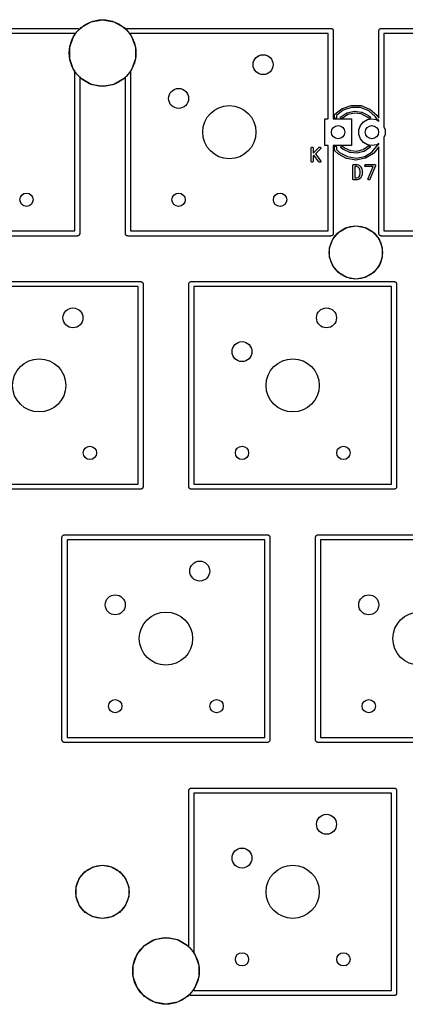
# Model space of a CAD drawing. Extents: x 85 to 363, y -189 to -115.
# Tile 22 of 38: x 256 to 285, y -189 to -115. Entities that reach past the tile are written whole.
import ezdxf

# ---------------------------------------------------------------- set-up
doc = ezdxf.new("R2010")
doc.units = 0
doc.header["$MEASUREMENT"] = 0
doc.layers.add('BLACK', color=7, linetype='CONTINUOUS')

msp = doc.modelspace()

# ---------------------------------------------------------------- linework, layer by layer
at = {"layer": 'Black'}
for p, q in [((260.324, -115.949), (261.079, -115.514)), ((261.079, -115.514), (261.938, -115.362)), ((261.938, -115.362), (262.796, -115.514)), ((262.796, -115.514), (263.551, -115.949)), ((244.792, -116.014), (260.032, -116.014)), ((260.032, -116.014), (260.049, -116.017)), ((260.049, -116.017), (260.066, -116.017)), ((260.066, -116.017), (260.081, -116.023)), ((260.081, -116.023), (260.098, -116.026)), ((260.098, -116.026), (260.112, -116.034)), ((260.112, -116.034), (260.128, -116.04)), ((260.128, -116.04), (260.141, -116.051)), ((260.141, -116.051), (260.155, -116.059)), ((260.155, -116.059), (260.166, -116.072)), ((260.166, -116.072), (260.178, -116.083)), ((260.178, -116.083), (260.187, -116.097)), ((260.187, -116.097), (260.194, -116.105)), ((260.194, -116.105), (260.324, -115.949)), ((263.551, -115.949), (263.681, -116.105)), ((263.681, -116.105), (263.688, -116.097)), ((263.688, -116.097), (263.697, -116.083)), ((263.697, -116.083), (263.709, -116.072)), ((263.709, -116.072), (263.72, -116.059)), ((263.72, -116.059), (263.734, -116.051)), ((263.734, -116.051), (263.747, -116.04)), ((263.747, -116.04), (263.763, -116.034)), ((263.763, -116.034), (263.777, -116.026)), ((263.777, -116.026), (263.794, -116.023)), ((263.794, -116.023), (263.809, -116.017)), ((263.809, -116.017), (263.826, -116.017)), ((263.826, -116.017), (263.842, -116.014)), ((263.842, -116.014), (279.082, -116.014)), ((279.082, -116.014), (279.099, -116.017)), ((279.099, -116.017), (279.116, -116.017)), ((279.116, -116.017), (279.131, -116.023)), ((279.131, -116.023), (279.148, -116.026)), ((279.148, -116.026), (279.162, -116.034)), ((279.162, -116.034), (279.178, -116.04)), ((279.178, -116.04), (279.191, -116.051)), ((279.191, -116.051), (279.205, -116.059)), ((279.205, -116.059), (279.216, -116.072)), ((279.216, -116.072), (279.228, -116.083)), ((279.228, -116.083), (279.237, -116.097)), ((279.237, -116.097), (279.247, -116.11)), ((279.247, -116.11), (279.253, -116.125)), ((279.253, -116.125), (279.262, -116.14)), ((279.262, -116.14), (279.264, -116.156)), ((279.264, -116.156), (279.27, -116.172)), ((279.27, -116.172), (279.27, -116.189)), ((279.27, -116.189), (279.273, -116.205)), ((279.273, -116.205), (279.273, -122.825)), ((282.702, -116.205), (282.705, -116.189)), ((282.702, -122.774), (282.702, -116.205)), ((282.705, -116.172), (282.711, -116.156)), ((282.705, -116.189), (282.705, -116.172)), ((282.711, -116.156), (282.713, -116.14)), ((282.713, -116.14), (282.722, -116.125)), ((282.722, -116.125), (282.728, -116.11)), ((282.728, -116.11), (282.738, -116.097)), ((282.738, -116.097), (282.747, -116.083)), ((282.747, -116.083), (282.759, -116.072)), ((282.759, -116.072), (282.77, -116.059)), ((282.77, -116.059), (282.784, -116.051)), ((282.784, -116.051), (282.797, -116.04)), ((282.797, -116.04), (282.813, -116.034)), ((282.813, -116.034), (282.827, -116.026)), ((282.827, -116.026), (282.844, -116.023)), ((282.844, -116.023), (282.859, -116.017)), ((282.859, -116.017), (282.876, -116.017)), ((282.876, -116.017), (282.892, -116.014)), ((282.892, -116.014), (298.132, -116.014)), ((259.842, -116.395), (244.983, -116.395)), ((259.466, -117.436), (259.764, -116.617)), ((259.764, -116.617), (259.842, -116.524)), ((259.842, -116.524), (259.842, -116.395)), ((264.033, -116.395), (264.033, -116.524)), ((278.892, -116.395), (264.033, -116.395)), ((264.033, -116.524), (264.111, -116.617)), ((264.111, -116.617), (264.409, -117.436)), ((278.892, -122.825), (278.892, -116.395)), ((283.083, -116.395), (283.083, -123.421)), ((297.942, -116.395), (283.083, -116.395)), ((259.466, -118.308), (259.466, -117.436)), ((264.409, -117.436), (264.409, -118.308)), ((259.764, -119.127), (259.466, -118.308)), ((264.409, -118.308), (264.111, -119.127)), ((259.842, -119.219), (259.764, -119.127)), ((259.842, -131.255), (259.842, -119.219)), ((264.111, -119.127), (264.033, -119.219)), ((264.033, -119.219), (264.033, -131.255)), ((260.324, -119.794), (260.223, -119.673)), ((260.223, -119.673), (260.223, -131.445)), ((261.079, -120.23), (260.324, -119.794)), ((263.551, -119.794), (262.796, -120.23)), ((263.652, -119.673), (263.551, -119.794)), ((263.652, -131.445), (263.652, -119.673)), ((261.938, -120.381), (261.079, -120.23)), ((262.796, -120.23), (261.938, -120.381)), ((279.392, -122.48), (279.934, -122.047)), ((280.018, -122.172), (279.514, -122.575)), ((279.934, -122.047), (279.945, -122.041)), ((279.945, -122.041), (279.957, -122.035)), ((279.957, -122.035), (280.615, -121.813)), ((280.65, -121.959), (280.018, -122.172)), ((280.615, -121.813), (280.64, -121.809)), ((280.64, -121.809), (281.334, -121.825)), ((281.317, -121.975), (280.65, -121.959)), ((281.939, -122.218), (281.317, -121.975)), ((281.334, -121.825), (281.36, -121.83)), ((281.36, -121.83), (281.36, -121.83)), ((281.36, -121.83), (282.006, -122.083)), ((282.443, -122.661), (281.939, -122.218)), ((282.006, -122.083), (282.028, -122.096)), ((282.028, -122.096), (282.549, -122.555)), ((278.638, -124.825), (278.638, -122.825)), ((278.638, -122.825), (278.892, -122.825)), ((279.273, -122.825), (280.638, -122.825)), ((279.364, -122.545), (279.365, -122.539)), ((279.364, -122.725), (279.364, -122.545)), ((279.369, -122.751), (279.364, -122.725)), ((279.365, -122.539), (279.366, -122.524)), ((279.366, -122.524), (279.375, -122.5)), ((279.382, -122.773), (279.369, -122.751)), ((279.375, -122.5), (279.392, -122.48)), ((279.402, -122.79), (279.382, -122.773)), ((279.426, -122.799), (279.402, -122.79)), ((279.452, -122.799), (279.426, -122.799)), ((279.477, -122.79), (279.452, -122.799)), ((279.497, -122.773), (279.477, -122.79)), ((279.51, -122.751), (279.497, -122.773)), ((279.514, -122.725), (279.51, -122.751)), ((279.514, -122.575), (279.514, -122.725)), ((279.813, -122.729), (279.816, -122.703)), ((279.819, -122.754), (279.813, -122.729)), ((279.816, -122.703), (279.828, -122.68)), ((279.833, -122.776), (279.819, -122.754)), ((279.828, -122.68), (279.847, -122.662)), ((279.854, -122.792), (279.833, -122.776)), ((279.847, -122.662), (280.299, -122.371)), ((279.879, -122.799), (279.854, -122.792)), ((279.905, -122.798), (279.879, -122.799)), ((279.929, -122.788), (279.905, -122.798)), ((280.369, -122.504), (279.929, -122.788)), ((280.299, -122.371), (280.323, -122.361)), ((280.299, -122.371), (280.299, -122.371)), ((280.323, -122.361), (280.846, -122.242)), ((280.867, -122.391), (280.369, -122.504)), ((280.638, -122.825), (280.638, -124.825)), ((280.846, -122.242), (280.872, -122.24)), ((281.373, -122.455), (280.867, -122.391)), ((280.872, -122.24), (280.872, -122.24)), ((280.872, -122.24), (281.405, -122.307)), ((281.832, -122.69), (281.373, -122.455)), ((281.405, -122.307), (281.43, -122.315)), ((281.43, -122.315), (281.908, -122.56)), ((281.533, -123.056), (281.835, -122.882)), ((281.943, -122.783), (281.832, -122.69)), ((281.835, -122.882), (282.178, -122.821)), ((281.908, -122.56), (281.914, -122.565)), ((281.914, -122.565), (281.922, -122.57)), ((281.922, -122.57), (282.039, -122.669)), ((281.965, -122.796), (281.943, -122.783)), ((281.991, -122.801), (281.965, -122.796)), ((282.017, -122.796), (281.991, -122.801)), ((282.039, -122.783), (282.017, -122.796)), ((282.039, -122.669), (282.056, -122.688)), ((282.056, -122.763), (282.039, -122.783)), ((282.056, -122.688), (282.065, -122.713)), ((282.065, -122.739), (282.056, -122.763)), ((282.065, -122.713), (282.065, -122.739)), ((282.178, -122.821), (282.521, -122.882)), ((282.605, -122.898), (282.443, -122.661)), ((282.521, -122.882), (282.702, -122.986)), ((282.549, -122.555), (282.555, -122.562)), ((282.555, -122.562), (282.561, -122.569)), ((282.561, -122.569), (282.702, -122.774)), ((282.623, -122.916), (282.605, -122.898)), ((282.647, -122.928), (282.623, -122.916)), ((282.673, -122.93), (282.647, -122.928)), ((282.698, -122.924), (282.673, -122.93)), ((282.702, -122.921), (282.698, -122.924)), ((282.702, -122.986), (282.702, -122.921)), ((281.19, -123.651), (281.309, -123.323)), ((281.19, -123.999), (281.19, -123.651)), ((281.309, -123.323), (281.533, -123.056)), ((283.083, -123.421), (283.167, -123.651)), ((283.167, -123.651), (283.167, -123.999)), ((281.309, -124.327), (281.19, -123.999)), ((281.533, -124.594), (281.309, -124.327)), ((283.167, -123.999), (283.083, -124.229)), ((283.083, -124.229), (283.083, -131.255)), ((277.611, -125.017), (277.616, -124.992)), ((277.611, -126.017), (277.611, -125.017)), ((277.616, -124.992), (277.629, -124.969)), ((277.629, -124.969), (277.649, -124.952)), ((277.649, -124.952), (277.673, -124.944)), ((277.673, -124.944), (277.699, -124.944)), ((277.699, -124.944), (277.724, -124.952)), ((277.724, -124.952), (277.744, -124.969)), ((277.744, -124.969), (277.757, -124.992)), ((277.757, -124.992), (277.761, -125.017)), ((277.761, -125.408), (278.205, -124.964)), ((277.761, -125.017), (277.761, -125.408)), ((278.311, -125.07), (277.928, -125.453)), ((278.205, -124.964), (278.226, -124.949)), ((278.226, -124.949), (278.251, -124.943)), ((278.251, -124.943), (278.277, -124.945)), ((278.277, -124.945), (278.301, -124.956)), ((278.301, -124.956), (278.319, -124.974)), ((278.326, -125.049), (278.311, -125.07)), ((278.319, -124.974), (278.33, -124.998)), ((278.332, -125.024), (278.326, -125.049)), ((278.33, -124.998), (278.332, -125.024)), ((278.892, -124.825), (278.638, -124.825)), ((278.892, -131.255), (278.892, -124.825)), ((280.638, -124.825), (279.273, -124.825)), ((279.273, -124.825), (279.273, -131.445)), ((279.364, -124.939), (279.369, -124.913)), ((279.364, -125.139), (279.364, -124.939)), ((279.369, -125.165), (279.364, -125.139)), ((279.369, -124.913), (279.382, -124.891)), ((279.381, -125.186), (279.369, -125.165)), ((279.385, -125.199), (279.381, -125.186)), ((279.382, -124.891), (279.402, -124.874)), ((279.402, -124.874), (279.426, -124.865)), ((279.426, -124.865), (279.452, -124.865)), ((279.452, -124.865), (279.477, -124.874)), ((279.477, -124.874), (279.497, -124.891)), ((279.497, -124.891), (279.51, -124.913)), ((279.51, -124.913), (279.514, -124.939)), ((279.514, -124.939), (279.514, -125.122)), ((279.514, -125.122), (279.746, -125.345)), ((279.851, -124.926), (279.86, -124.901)), ((279.852, -124.952), (279.851, -124.926)), ((279.861, -124.976), (279.852, -124.952)), ((279.86, -124.901), (279.876, -124.881)), ((279.878, -124.996), (279.861, -124.976)), ((279.876, -124.881), (279.899, -124.868)), ((280.027, -125.119), (279.878, -124.996)), ((279.899, -124.868), (279.925, -124.863)), ((279.925, -124.863), (279.95, -124.868)), ((279.95, -124.868), (279.973, -124.88)), ((279.973, -124.88), (280.115, -124.998)), ((280.035, -125.124), (280.027, -125.119)), ((280.042, -125.129), (280.035, -125.124)), ((280.506, -125.352), (280.042, -125.129)), ((280.115, -124.998), (280.559, -125.211)), ((281.044, -125.26), (281.517, -125.139)), ((281.517, -125.139), (281.931, -124.857)), ((281.835, -124.768), (281.533, -124.594)), ((282.015, -124.981), (281.59, -125.271)), ((282.178, -124.829), (281.835, -124.768)), ((281.931, -124.857), (281.955, -124.846)), ((281.955, -124.846), (281.981, -124.844)), ((281.981, -124.844), (282.006, -124.851)), ((282.006, -124.851), (282.027, -124.867)), ((282.034, -124.963), (282.015, -124.981)), ((282.027, -124.867), (282.041, -124.888)), ((282.045, -124.939), (282.034, -124.963)), ((282.041, -124.888), (282.048, -124.913)), ((282.048, -124.913), (282.045, -124.939)), ((282.521, -124.768), (282.178, -124.829)), ((282.206, -125.299), (282.631, -124.772)), ((282.702, -124.923), (282.314, -125.403)), ((282.702, -124.664), (282.521, -124.768)), ((282.631, -124.772), (282.65, -124.755)), ((282.65, -124.755), (282.675, -124.745)), ((282.675, -124.745), (282.701, -124.745)), ((282.701, -124.745), (282.702, -124.745)), ((282.702, -124.745), (282.702, -124.664)), ((282.702, -131.445), (282.702, -124.923)), ((277.821, -125.56), (277.761, -125.62)), ((277.761, -125.62), (277.761, -126.017)), ((278.198, -126.062), (277.821, -125.56)), ((277.928, -125.453), (278.318, -125.972)), ((279.4, -125.22), (279.385, -125.199)), ((279.65, -125.46), (279.4, -125.22)), ((279.658, -125.465), (279.65, -125.46)), ((279.665, -125.472), (279.658, -125.465)), ((280.27, -125.805), (279.665, -125.472)), ((279.746, -125.345), (280.331, -125.667)), ((280.294, -125.813), (280.27, -125.805)), ((280.976, -125.92), (280.294, -125.813)), ((280.331, -125.667), (280.986, -125.77)), ((280.531, -125.359), (280.506, -125.352)), ((281.042, -125.41), (280.531, -125.359)), ((280.559, -125.211), (281.044, -125.26)), ((281.002, -125.919), (280.976, -125.92)), ((280.986, -125.77), (281.638, -125.642)), ((281.679, -125.786), (281.002, -125.919)), ((281.002, -125.919), (281.002, -125.919)), ((281.068, -125.408), (281.042, -125.41)), ((281.567, -125.281), (281.068, -125.408)), ((281.068, -125.408), (281.068, -125.408)), ((281.59, -125.271), (281.567, -125.281)), ((281.638, -125.642), (282.206, -125.299)), ((281.704, -125.777), (281.679, -125.786)), ((282.295, -125.42), (281.704, -125.777)), ((282.314, -125.403), (282.295, -125.42)), ((277.616, -126.043), (277.611, -126.017)), ((277.629, -126.066), (277.616, -126.043)), ((277.649, -126.082), (277.629, -126.066)), ((277.673, -126.091), (277.649, -126.082)), ((277.699, -126.091), (277.673, -126.091)), ((277.724, -126.082), (277.699, -126.091)), ((277.744, -126.066), (277.724, -126.082)), ((277.757, -126.043), (277.744, -126.066)), ((277.761, -126.017), (277.757, -126.043)), ((278.217, -126.08), (278.198, -126.062)), ((278.241, -126.09), (278.217, -126.08)), ((278.267, -126.092), (278.241, -126.09)), ((278.292, -126.084), (278.267, -126.092)), ((278.312, -126.069), (278.292, -126.084)), ((278.327, -126.047), (278.312, -126.069)), ((278.318, -125.972), (278.329, -125.996)), ((278.333, -126.021), (278.327, -126.047)), ((278.329, -125.996), (278.333, -126.021)), ((280.735, -126.337), (280.736, -126.331)), ((280.735, -127.337), (280.735, -126.337)), ((280.736, -126.324), (280.738, -126.318)), ((280.736, -126.331), (280.736, -126.324)), ((280.738, -126.318), (280.74, -126.312)), ((280.74, -126.312), (280.743, -126.306)), ((280.743, -126.306), (280.745, -126.3)), ((280.745, -126.3), (280.749, -126.295)), ((280.749, -126.295), (280.753, -126.289)), ((280.753, -126.289), (280.758, -126.285)), ((280.758, -126.285), (280.762, -126.28)), ((280.762, -126.28), (280.768, -126.277)), ((280.768, -126.277), (280.773, -126.272)), ((280.773, -126.272), (280.779, -126.27)), ((280.779, -126.27), (280.784, -126.267)), ((280.784, -126.267), (280.791, -126.266)), ((280.791, -126.266), (280.797, -126.264)), ((280.797, -126.264), (280.804, -126.264)), ((280.804, -126.264), (280.81, -126.262)), ((280.81, -126.262), (281.048, -126.262)), ((280.885, -126.412), (280.885, -127.262)), ((281.036, -126.412), (280.885, -126.412)), ((281.15, -126.451), (281.036, -126.412)), ((281.048, -126.262), (281.06, -126.264)), ((281.06, -126.264), (281.072, -126.266)), ((281.072, -126.266), (281.215, -126.314)), ((281.225, -126.525), (281.15, -126.451)), ((281.215, -126.314), (281.219, -126.316)), ((281.219, -126.316), (281.223, -126.317)), ((281.223, -126.317), (281.23, -126.322)), ((281.263, -126.602), (281.225, -126.525)), ((281.23, -126.322), (281.238, -126.326)), ((281.238, -126.326), (281.24, -126.329)), ((281.24, -126.329), (281.244, -126.332)), ((281.244, -126.332), (281.339, -126.427)), ((281.306, -126.775), (281.263, -126.602)), ((281.339, -126.427), (281.346, -126.437)), ((281.346, -126.437), (281.353, -126.447)), ((281.353, -126.447), (281.401, -126.542)), ((281.401, -126.542), (281.403, -126.55)), ((281.403, -126.55), (281.407, -126.557)), ((281.407, -126.557), (281.454, -126.748)), ((281.641, -126.324), (281.65, -126.3)), ((281.641, -126.35), (281.641, -126.324)), ((281.65, -126.375), (281.641, -126.35)), ((281.65, -126.3), (281.667, -126.28)), ((281.667, -126.395), (281.65, -126.375)), ((281.667, -126.28), (281.689, -126.267)), ((281.689, -126.408), (281.667, -126.395)), ((281.689, -126.267), (281.715, -126.262)), ((281.715, -126.412), (281.689, -126.408)), ((281.715, -126.262), (282.381, -126.262)), ((282.268, -126.412), (281.715, -126.412)), ((281.884, -127.308), (282.268, -126.412)), ((282.45, -126.367), (282.022, -127.367)), ((282.381, -126.262), (282.39, -126.264)), ((282.39, -126.264), (282.399, -126.264)), ((282.399, -126.264), (282.403, -126.266)), ((282.403, -126.266), (282.407, -126.267)), ((282.407, -126.267), (282.415, -126.271)), ((282.415, -126.271), (282.423, -126.275)), ((282.423, -126.275), (282.426, -126.278)), ((282.426, -126.278), (282.43, -126.28)), ((282.43, -126.28), (282.435, -126.287)), ((282.435, -126.287), (282.442, -126.292)), ((282.442, -126.292), (282.444, -126.296)), ((282.444, -126.296), (282.446, -126.3)), ((282.446, -126.3), (282.449, -126.308)), ((282.449, -126.308), (282.453, -126.316)), ((282.452, -126.359), (282.45, -126.367)), ((282.455, -126.35), (282.452, -126.359)), ((282.453, -126.316), (282.454, -126.32)), ((282.454, -126.32), (282.455, -126.324)), ((282.455, -126.324), (282.455, -126.333)), ((282.455, -126.333), (282.456, -126.342)), ((282.456, -126.342), (282.455, -126.346)), ((282.455, -126.346), (282.455, -126.35)), ((280.736, -127.344), (280.735, -127.337)), ((280.736, -127.35), (280.736, -127.344)), ((280.738, -127.357), (280.736, -127.35)), ((280.74, -127.363), (280.738, -127.357)), ((280.743, -127.369), (280.74, -127.363)), ((280.745, -127.375), (280.743, -127.369)), ((280.749, -127.38), (280.745, -127.375)), ((280.753, -127.386), (280.749, -127.38)), ((280.758, -127.39), (280.753, -127.386)), ((280.762, -127.395), (280.758, -127.39)), ((280.768, -127.398), (280.762, -127.395)), ((280.773, -127.402), (280.768, -127.398)), ((280.779, -127.405), (280.773, -127.402)), ((280.784, -127.408), (280.779, -127.405)), ((280.791, -127.409), (280.784, -127.408)), ((280.797, -127.411), (280.791, -127.409)), ((280.885, -127.262), (281.036, -127.262)), ((281.036, -127.262), (281.15, -127.224)), ((281.06, -127.41), (281.048, -127.412)), ((281.072, -127.409), (281.06, -127.41)), ((281.215, -127.361), (281.072, -127.409)), ((281.15, -127.224), (281.225, -127.15)), ((281.219, -127.359), (281.215, -127.361)), ((281.223, -127.358), (281.219, -127.359)), ((281.23, -127.353), (281.223, -127.358)), ((281.225, -127.15), (281.263, -127.073)), ((281.238, -127.349), (281.23, -127.353)), ((281.24, -127.345), (281.238, -127.349)), ((281.244, -127.343), (281.24, -127.345)), ((281.339, -127.248), (281.244, -127.343)), ((281.263, -127.073), (281.306, -126.9)), ((281.306, -126.9), (281.306, -126.775)), ((281.346, -127.238), (281.339, -127.248)), ((281.353, -127.228), (281.346, -127.238)), ((281.401, -127.133), (281.353, -127.228)), ((281.403, -127.125), (281.401, -127.133)), ((281.407, -127.117), (281.403, -127.125)), ((281.454, -126.927), (281.407, -127.117)), ((281.454, -126.748), (281.455, -126.757)), ((281.455, -126.918), (281.454, -126.927)), ((281.455, -126.757), (281.456, -126.766)), ((281.456, -126.909), (281.455, -126.918)), ((281.456, -126.766), (281.456, -126.909)), ((281.878, -127.333), (281.884, -127.308)), ((281.881, -127.359), (281.878, -127.333)), ((281.893, -127.382), (281.881, -127.359)), ((281.912, -127.4), (281.893, -127.382)), ((281.936, -127.41), (281.912, -127.4)), ((281.962, -127.412), (281.936, -127.41)), ((281.987, -127.404), (281.962, -127.412)), ((282.008, -127.389), (281.987, -127.404)), ((282.022, -127.367), (282.008, -127.389)), ((280.804, -127.411), (280.797, -127.411)), ((280.81, -127.412), (280.804, -127.411)), ((281.048, -127.412), (280.81, -127.412)), ((279.684, -131.336), (280.288, -130.987)), ((280.288, -130.987), (280.975, -130.866)), ((280.975, -130.866), (281.661, -130.987)), ((281.661, -130.987), (282.265, -131.336)), ((260.032, -131.636), (244.792, -131.636)), ((244.983, -131.255), (259.842, -131.255)), ((260.049, -131.633), (260.032, -131.636)), ((260.066, -131.633), (260.049, -131.633)), ((260.081, -131.627), (260.066, -131.633)), ((260.098, -131.624), (260.081, -131.627)), ((260.112, -131.616), (260.098, -131.624)), ((260.128, -131.61), (260.112, -131.616)), ((260.141, -131.599), (260.128, -131.61)), ((260.155, -131.591), (260.141, -131.599)), ((260.166, -131.578), (260.155, -131.591)), ((260.178, -131.567), (260.166, -131.578)), ((260.187, -131.553), (260.178, -131.567)), ((260.197, -131.54), (260.187, -131.553)), ((260.203, -131.525), (260.197, -131.54)), ((260.212, -131.51), (260.203, -131.525)), ((260.214, -131.494), (260.212, -131.51)), ((260.22, -131.478), (260.214, -131.494)), ((260.223, -131.445), (260.22, -131.461)), ((260.22, -131.461), (260.22, -131.478)), ((263.655, -131.461), (263.652, -131.445)), ((263.655, -131.478), (263.655, -131.461)), ((263.661, -131.494), (263.655, -131.478)), ((263.663, -131.51), (263.661, -131.494)), ((263.672, -131.525), (263.663, -131.51)), ((263.678, -131.54), (263.672, -131.525)), ((263.688, -131.553), (263.678, -131.54)), ((263.697, -131.567), (263.688, -131.553)), ((263.709, -131.578), (263.697, -131.567)), ((263.72, -131.591), (263.709, -131.578)), ((263.734, -131.599), (263.72, -131.591)), ((263.747, -131.61), (263.734, -131.599)), ((263.763, -131.616), (263.747, -131.61)), ((263.777, -131.624), (263.763, -131.616)), ((263.794, -131.627), (263.777, -131.624)), ((263.809, -131.633), (263.794, -131.627)), ((263.826, -131.633), (263.809, -131.633)), ((263.842, -131.636), (263.826, -131.633)), ((279.082, -131.636), (263.842, -131.636)), ((264.033, -131.255), (278.892, -131.255)), ((279.099, -131.633), (279.082, -131.636)), ((279.116, -131.633), (279.099, -131.633)), ((279.131, -131.627), (279.116, -131.633)), ((279.148, -131.624), (279.131, -131.627)), ((279.162, -131.616), (279.148, -131.624)), ((279.178, -131.61), (279.162, -131.616)), ((279.191, -131.599), (279.178, -131.61)), ((279.205, -131.591), (279.191, -131.599)), ((279.216, -131.578), (279.205, -131.591)), ((279.228, -131.567), (279.216, -131.578)), ((279.237, -131.553), (279.228, -131.567)), ((279.236, -131.87), (279.684, -131.336)), ((279.247, -131.54), (279.237, -131.553)), ((279.253, -131.525), (279.247, -131.54)), ((279.262, -131.51), (279.253, -131.525)), ((279.264, -131.494), (279.262, -131.51)), ((279.27, -131.478), (279.264, -131.494)), ((279.273, -131.445), (279.27, -131.461)), ((279.27, -131.461), (279.27, -131.478)), ((282.265, -131.336), (282.713, -131.87)), ((282.705, -131.461), (282.702, -131.445)), ((282.705, -131.478), (282.705, -131.461)), ((282.711, -131.494), (282.705, -131.478)), ((282.713, -131.51), (282.711, -131.494)), ((282.722, -131.525), (282.713, -131.51)), ((282.728, -131.54), (282.722, -131.525)), ((282.738, -131.553), (282.728, -131.54)), ((282.747, -131.567), (282.738, -131.553)), ((282.759, -131.578), (282.747, -131.567)), ((282.77, -131.591), (282.759, -131.578)), ((282.784, -131.599), (282.77, -131.591)), ((282.797, -131.61), (282.784, -131.599)), ((282.813, -131.616), (282.797, -131.61)), ((282.827, -131.624), (282.813, -131.616)), ((282.844, -131.627), (282.827, -131.624)), ((282.859, -131.633), (282.844, -131.627)), ((282.876, -131.633), (282.859, -131.633)), ((282.892, -131.636), (282.876, -131.633)), ((298.132, -131.636), (282.892, -131.636)), ((283.083, -131.255), (297.942, -131.255)), ((278.998, -132.525), (279.236, -131.87)), ((278.998, -133.222), (278.998, -132.525)), ((282.713, -131.87), (282.952, -132.525)), ((282.952, -132.525), (282.952, -133.222)), ((279.236, -133.878), (278.998, -133.222)), ((282.952, -133.222), (282.713, -133.878)), ((279.684, -134.412), (279.236, -133.878)), ((282.713, -133.878), (282.265, -134.412)), ((280.288, -134.76), (279.684, -134.412)), ((280.975, -134.881), (280.288, -134.76)), ((281.661, -134.76), (280.975, -134.881)), ((282.265, -134.412), (281.661, -134.76)), ((249.555, -135.064), (264.795, -135.064)), ((264.604, -135.445), (249.745, -135.445)), ((264.604, -150.304), (264.604, -135.445)), ((264.795, -135.064), (264.811, -135.067)), ((264.811, -135.067), (264.828, -135.067)), ((264.828, -135.067), (264.844, -135.073)), ((264.844, -135.073), (264.86, -135.076)), ((264.86, -135.076), (264.875, -135.084)), ((264.875, -135.084), (264.89, -135.09)), ((264.89, -135.09), (264.903, -135.101)), ((264.903, -135.101), (264.917, -135.109)), ((264.917, -135.109), (264.928, -135.122)), ((264.928, -135.122), (264.941, -135.133)), ((264.941, -135.133), (264.949, -135.147)), ((264.949, -135.147), (264.96, -135.16)), ((264.96, -135.16), (264.966, -135.175)), ((264.966, -135.175), (264.974, -135.19)), ((264.974, -135.19), (264.977, -135.206)), ((264.977, -135.206), (264.983, -135.222)), ((264.983, -135.222), (264.983, -135.239)), ((264.983, -135.239), (264.986, -135.255)), ((264.986, -135.255), (264.986, -150.495)), ((268.414, -135.255), (268.417, -135.239)), ((268.414, -150.495), (268.414, -135.255)), ((268.417, -135.222), (268.423, -135.206)), ((268.417, -135.239), (268.417, -135.222)), ((268.423, -135.206), (268.426, -135.19)), ((268.426, -135.19), (268.434, -135.175)), ((268.434, -135.175), (268.44, -135.16)), ((268.44, -135.16), (268.451, -135.147)), ((268.451, -135.147), (268.459, -135.133)), ((268.459, -135.133), (268.472, -135.122)), ((268.472, -135.122), (268.483, -135.109)), ((268.483, -135.109), (268.497, -135.101)), ((268.497, -135.101), (268.51, -135.09)), ((268.51, -135.09), (268.525, -135.084)), ((268.525, -135.084), (268.54, -135.076)), ((268.54, -135.076), (268.556, -135.073)), ((268.556, -135.073), (268.572, -135.067)), ((268.572, -135.067), (268.589, -135.067)), ((268.589, -135.067), (268.605, -135.064)), ((268.605, -135.064), (283.845, -135.064)), ((268.796, -135.445), (268.796, -150.304)), ((283.654, -135.445), (268.796, -135.445)), ((283.654, -150.304), (283.654, -135.445)), ((283.845, -135.064), (283.861, -135.067)), ((283.861, -135.067), (283.878, -135.067)), ((283.878, -135.067), (283.894, -135.073)), ((283.894, -135.073), (283.91, -135.076)), ((283.91, -135.076), (283.925, -135.084)), ((283.925, -135.084), (283.94, -135.09)), ((283.94, -135.09), (283.953, -135.101)), ((283.953, -135.101), (283.967, -135.109)), ((283.967, -135.109), (283.978, -135.122)), ((283.978, -135.122), (283.991, -135.133)), ((283.991, -135.133), (283.999, -135.147)), ((283.999, -135.147), (284.01, -135.16)), ((284.01, -135.16), (284.016, -135.175)), ((284.016, -135.175), (284.024, -135.19)), ((284.024, -135.19), (284.027, -135.206)), ((284.027, -135.206), (284.033, -135.222)), ((284.033, -135.222), (284.033, -135.239)), ((284.033, -135.239), (284.036, -135.255)), ((284.036, -135.255), (284.036, -150.495)), ((249.745, -150.304), (264.604, -150.304)), ((268.796, -150.304), (283.654, -150.304)), ((264.795, -150.685), (249.555, -150.685)), ((264.811, -150.683), (264.795, -150.685)), ((264.828, -150.683), (264.811, -150.683)), ((264.844, -150.677), (264.828, -150.683)), ((264.86, -150.674), (264.844, -150.677)), ((264.875, -150.666), (264.86, -150.674)), ((264.89, -150.66), (264.875, -150.666)), ((264.903, -150.649), (264.89, -150.66)), ((264.917, -150.641), (264.903, -150.649)), ((264.928, -150.628), (264.917, -150.641)), ((264.941, -150.617), (264.928, -150.628)), ((264.949, -150.603), (264.941, -150.617)), ((264.96, -150.59), (264.949, -150.603)), ((264.966, -150.575), (264.96, -150.59)), ((264.974, -150.56), (264.966, -150.575)), ((264.977, -150.544), (264.974, -150.56)), ((264.983, -150.528), (264.977, -150.544)), ((264.986, -150.495), (264.983, -150.511)), ((264.983, -150.511), (264.983, -150.528)), ((268.417, -150.511), (268.414, -150.495)), ((268.417, -150.528), (268.417, -150.511)), ((268.423, -150.544), (268.417, -150.528)), ((268.426, -150.56), (268.423, -150.544)), ((268.434, -150.575), (268.426, -150.56)), ((268.44, -150.59), (268.434, -150.575)), ((268.451, -150.603), (268.44, -150.59)), ((268.459, -150.617), (268.451, -150.603)), ((268.472, -150.628), (268.459, -150.617)), ((268.483, -150.641), (268.472, -150.628)), ((268.497, -150.649), (268.483, -150.641)), ((268.51, -150.66), (268.497, -150.649)), ((268.525, -150.666), (268.51, -150.66)), ((268.54, -150.674), (268.525, -150.666)), ((268.556, -150.677), (268.54, -150.674)), ((268.572, -150.683), (268.556, -150.677)), ((268.589, -150.683), (268.572, -150.683)), ((268.605, -150.685), (268.589, -150.683)), ((283.845, -150.685), (268.605, -150.685)), ((283.861, -150.683), (283.845, -150.685)), ((283.878, -150.683), (283.861, -150.683)), ((283.894, -150.677), (283.878, -150.683)), ((283.91, -150.674), (283.894, -150.677)), ((283.925, -150.666), (283.91, -150.674)), ((283.94, -150.66), (283.925, -150.666)), ((283.953, -150.649), (283.94, -150.66)), ((283.967, -150.641), (283.953, -150.649)), ((283.978, -150.628), (283.967, -150.641)), ((283.991, -150.617), (283.978, -150.628)), ((283.999, -150.603), (283.991, -150.617)), ((284.01, -150.59), (283.999, -150.603)), ((284.016, -150.575), (284.01, -150.59)), ((284.024, -150.56), (284.016, -150.575)), ((284.027, -150.544), (284.024, -150.56)), ((284.033, -150.528), (284.027, -150.544)), ((284.036, -150.495), (284.033, -150.511)), ((284.033, -150.511), (284.033, -150.528)), ((258.889, -154.305), (258.892, -154.289)), ((258.889, -169.545), (258.889, -154.305)), ((258.892, -154.272), (258.898, -154.256)), ((258.892, -154.289), (258.892, -154.272)), ((258.898, -154.256), (258.901, -154.24)), ((258.901, -154.24), (258.909, -154.225)), ((258.909, -154.225), (258.915, -154.21)), ((258.915, -154.21), (258.926, -154.197)), ((258.926, -154.197), (258.934, -154.183)), ((258.934, -154.183), (258.947, -154.172)), ((258.947, -154.172), (258.958, -154.159)), ((258.958, -154.159), (258.972, -154.151)), ((258.972, -154.151), (258.985, -154.14)), ((258.985, -154.14), (259, -154.134)), ((259, -154.134), (259.015, -154.126)), ((259.015, -154.126), (259.031, -154.123)), ((259.031, -154.123), (259.047, -154.117)), ((259.047, -154.117), (259.064, -154.117)), ((259.064, -154.117), (259.08, -154.114)), ((259.08, -154.114), (274.32, -154.114)), ((259.27, -154.495), (259.27, -169.355)), ((274.13, -154.495), (259.27, -154.495)), ((274.13, -169.355), (274.13, -154.495)), ((274.32, -154.114), (274.336, -154.117)), ((274.336, -154.117), (274.353, -154.117)), ((274.353, -154.117), (274.369, -154.123)), ((274.369, -154.123), (274.385, -154.126)), ((274.385, -154.126), (274.4, -154.134)), ((274.4, -154.134), (274.415, -154.14)), ((274.415, -154.14), (274.428, -154.151)), ((274.428, -154.151), (274.442, -154.159)), ((274.442, -154.159), (274.453, -154.172)), ((274.453, -154.172), (274.466, -154.183)), ((274.466, -154.183), (274.474, -154.197)), ((274.474, -154.197), (274.485, -154.21)), ((274.485, -154.21), (274.491, -154.225)), ((274.491, -154.225), (274.499, -154.24)), ((274.499, -154.24), (274.502, -154.256)), ((274.502, -154.256), (274.508, -154.272)), ((274.508, -154.272), (274.508, -154.289)), ((274.508, -154.289), (274.51, -154.305)), ((274.51, -154.305), (274.51, -169.545)), ((277.94, -154.305), (277.942, -154.289)), ((277.94, -169.545), (277.94, -154.305)), ((277.942, -154.272), (277.948, -154.256)), ((277.942, -154.289), (277.942, -154.272)), ((277.948, -154.256), (277.951, -154.24)), ((277.951, -154.24), (277.959, -154.225)), ((277.959, -154.225), (277.965, -154.21)), ((277.965, -154.21), (277.976, -154.197)), ((277.976, -154.197), (277.984, -154.183)), ((277.984, -154.183), (277.997, -154.172)), ((277.997, -154.172), (278.008, -154.159)), ((278.008, -154.159), (278.022, -154.151)), ((278.022, -154.151), (278.035, -154.14)), ((278.035, -154.14), (278.05, -154.134)), ((278.05, -154.134), (278.065, -154.126)), ((278.065, -154.126), (278.081, -154.123)), ((278.081, -154.123), (278.097, -154.117)), ((278.097, -154.117), (278.114, -154.117)), ((278.114, -154.117), (278.13, -154.114)), ((278.13, -154.114), (293.37, -154.114)), ((278.32, -154.495), (278.32, -169.355)), ((293.179, -154.495), (278.32, -154.495)), ((258.892, -169.561), (258.889, -169.545)), ((258.892, -169.578), (258.892, -169.561)), ((258.898, -169.594), (258.892, -169.578)), ((258.901, -169.61), (258.898, -169.594)), ((258.909, -169.625), (258.901, -169.61)), ((258.915, -169.64), (258.909, -169.625)), ((259.27, -169.355), (274.13, -169.355)), ((274.491, -169.625), (274.485, -169.64)), ((274.499, -169.61), (274.491, -169.625)), ((274.502, -169.594), (274.499, -169.61)), ((274.508, -169.578), (274.502, -169.594)), ((274.51, -169.545), (274.508, -169.561)), ((274.508, -169.561), (274.508, -169.578)), ((277.942, -169.561), (277.94, -169.545)), ((277.942, -169.578), (277.942, -169.561)), ((277.948, -169.594), (277.942, -169.578)), ((277.951, -169.61), (277.948, -169.594)), ((277.959, -169.625), (277.951, -169.61)), ((277.965, -169.64), (277.959, -169.625)), ((278.32, -169.355), (293.179, -169.355)), ((258.926, -169.653), (258.915, -169.64)), ((258.934, -169.667), (258.926, -169.653)), ((258.947, -169.678), (258.934, -169.667)), ((258.958, -169.691), (258.947, -169.678)), ((258.972, -169.699), (258.958, -169.691)), ((258.985, -169.71), (258.972, -169.699)), ((259, -169.716), (258.985, -169.71)), ((259.015, -169.724), (259, -169.716)), ((259.031, -169.727), (259.015, -169.724)), ((259.047, -169.733), (259.031, -169.727)), ((259.064, -169.733), (259.047, -169.733)), ((259.08, -169.736), (259.064, -169.733)), ((274.32, -169.736), (259.08, -169.736)), ((274.336, -169.733), (274.32, -169.736)), ((274.353, -169.733), (274.336, -169.733)), ((274.369, -169.727), (274.353, -169.733)), ((274.385, -169.724), (274.369, -169.727)), ((274.4, -169.716), (274.385, -169.724)), ((274.415, -169.71), (274.4, -169.716)), ((274.428, -169.699), (274.415, -169.71)), ((274.442, -169.691), (274.428, -169.699)), ((274.453, -169.678), (274.442, -169.691)), ((274.466, -169.667), (274.453, -169.678)), ((274.474, -169.653), (274.466, -169.667)), ((274.485, -169.64), (274.474, -169.653)), ((277.976, -169.653), (277.965, -169.64)), ((277.984, -169.667), (277.976, -169.653)), ((277.997, -169.678), (277.984, -169.667)), ((278.008, -169.691), (277.997, -169.678)), ((278.022, -169.699), (278.008, -169.691)), ((278.035, -169.71), (278.022, -169.699)), ((278.05, -169.716), (278.035, -169.71)), ((278.065, -169.724), (278.05, -169.716)), ((278.081, -169.727), (278.065, -169.724)), ((278.097, -169.733), (278.081, -169.727)), ((278.114, -169.733), (278.097, -169.733)), ((278.13, -169.736), (278.114, -169.733)), ((293.37, -169.736), (278.13, -169.736)), ((268.417, -173.322), (268.423, -173.306)), ((268.417, -173.339), (268.417, -173.322)), ((268.423, -173.306), (268.426, -173.29)), ((268.426, -173.29), (268.434, -173.275)), ((268.434, -173.275), (268.44, -173.26)), ((268.44, -173.26), (268.451, -173.247)), ((268.451, -173.247), (268.459, -173.233)), ((268.459, -173.233), (268.472, -173.222)), ((268.472, -173.222), (268.483, -173.209)), ((268.483, -173.209), (268.497, -173.201)), ((268.497, -173.201), (268.51, -173.19)), ((268.51, -173.19), (268.525, -173.184)), ((268.525, -173.184), (268.54, -173.176)), ((268.54, -173.176), (268.556, -173.173)), ((268.556, -173.173), (268.572, -173.167)), ((268.572, -173.167), (268.589, -173.167)), ((268.589, -173.167), (268.605, -173.165)), ((268.605, -173.165), (283.845, -173.165)), ((283.845, -173.165), (283.861, -173.167)), ((283.861, -173.167), (283.878, -173.167)), ((283.878, -173.167), (283.894, -173.173)), ((283.894, -173.173), (283.91, -173.176)), ((283.91, -173.176), (283.925, -173.184)), ((283.925, -173.184), (283.94, -173.19)), ((283.94, -173.19), (283.953, -173.201)), ((283.953, -173.201), (283.967, -173.209)), ((283.967, -173.209), (283.978, -173.222)), ((283.978, -173.222), (283.991, -173.233)), ((283.991, -173.233), (283.999, -173.247)), ((283.999, -173.247), (284.01, -173.26)), ((284.01, -173.26), (284.016, -173.275)), ((284.016, -173.275), (284.024, -173.29)), ((284.024, -173.29), (284.027, -173.306)), ((284.027, -173.306), (284.033, -173.322)), ((284.033, -173.322), (284.033, -173.339)), ((268.414, -173.355), (268.417, -173.339)), ((268.414, -185.127), (268.414, -173.355)), ((268.796, -173.546), (268.796, -185.581)), ((283.654, -173.546), (268.796, -173.546)), ((283.654, -188.404), (283.654, -173.546)), ((284.033, -173.339), (284.036, -173.355)), ((284.036, -173.355), (284.036, -188.595)), ((260.634, -179.443), (261.238, -179.095)), ((261.238, -179.095), (261.925, -178.974)), ((261.925, -178.974), (262.611, -179.095)), ((262.611, -179.095), (263.215, -179.443)), ((259.948, -180.633), (260.186, -179.978)), ((260.186, -179.978), (260.634, -179.443)), ((263.215, -179.443), (263.663, -179.978)), ((263.663, -179.978), (263.902, -180.633)), ((259.948, -181.33), (259.948, -180.633)), ((263.902, -180.633), (263.902, -181.33)), ((260.186, -181.985), (259.948, -181.33)), ((263.902, -181.33), (263.663, -181.985)), ((260.634, -182.519), (260.186, -181.985)), ((263.663, -181.985), (263.215, -182.519)), ((261.238, -182.868), (260.634, -182.519)), ((261.925, -182.989), (261.238, -182.868)), ((262.611, -182.868), (261.925, -182.989)), ((263.215, -182.519), (262.611, -182.868)), ((265.842, -184.57), (266.7, -184.419)), ((266.7, -184.419), (267.558, -184.57)), ((264.527, -185.673), (265.087, -185.006)), ((265.087, -185.006), (265.842, -184.57)), ((267.558, -184.57), (268.313, -185.006)), ((268.313, -185.006), (268.414, -185.127)), ((264.229, -186.492), (264.527, -185.673)), ((268.796, -185.581), (268.873, -185.673)), ((268.873, -185.673), (269.171, -186.492)), ((264.229, -187.364), (264.229, -186.492)), ((269.171, -186.492), (269.171, -187.364)), ((264.527, -188.183), (264.229, -187.364)), ((269.171, -187.364), (268.873, -188.183)), ((265.087, -188.851), (264.527, -188.183)), ((265.842, -189.286), (265.087, -188.851)), ((268.313, -188.851), (267.558, -189.286)), ((268.444, -188.695), (268.313, -188.851)), ((268.451, -188.703), (268.444, -188.695)), ((268.459, -188.717), (268.451, -188.703)), ((268.472, -188.728), (268.459, -188.717)), ((268.483, -188.741), (268.472, -188.728)), ((268.497, -188.749), (268.483, -188.741)), ((268.51, -188.76), (268.497, -188.749)), ((268.525, -188.766), (268.51, -188.76)), ((268.54, -188.774), (268.525, -188.766)), ((268.556, -188.777), (268.54, -188.774)), ((268.572, -188.783), (268.556, -188.777)), ((268.589, -188.783), (268.572, -188.783)), ((268.605, -188.785), (268.589, -188.783)), ((283.845, -188.785), (268.605, -188.785)), ((268.873, -188.183), (268.796, -188.276)), ((268.796, -188.276), (268.796, -188.404)), ((268.796, -188.404), (283.654, -188.404)), ((283.861, -188.783), (283.845, -188.785)), ((283.878, -188.783), (283.861, -188.783)), ((283.894, -188.777), (283.878, -188.783)), ((283.91, -188.774), (283.894, -188.777)), ((283.925, -188.766), (283.91, -188.774)), ((283.94, -188.76), (283.925, -188.766)), ((283.953, -188.749), (283.94, -188.76)), ((283.967, -188.741), (283.953, -188.749)), ((283.978, -188.728), (283.967, -188.741)), ((283.991, -188.717), (283.978, -188.728)), ((283.999, -188.703), (283.991, -188.717)), ((284.01, -188.69), (283.999, -188.703)), ((284.016, -188.675), (284.01, -188.69)), ((284.024, -188.66), (284.016, -188.675)), ((284.027, -188.644), (284.024, -188.66)), ((284.033, -188.628), (284.027, -188.644)), ((284.036, -188.595), (284.033, -188.611)), ((284.033, -188.611), (284.033, -188.628)), ((266.7, -189.438), (265.842, -189.286)), ((267.558, -189.286), (266.7, -189.438))]:
    msp.add_line(p, q, dxfattribs=at)
for centre, radius in [((261.938, -117.872), 2.5), ((274.002, -118.745), 0.751), ((267.652, -121.285), 0.751), ((271.462, -123.825), 2), ((279.638, -123.825), 0.5), ((282.178, -123.825), 0.5), ((256.222, -128.905), 0.5), ((267.652, -128.905), 0.5), ((275.272, -128.905), 0.5), ((280.975, -132.874), 2), ((259.715, -137.795), 0.751), ((278.765, -137.795), 0.751), ((272.415, -140.335), 0.751), ((257.175, -142.875), 2), ((276.225, -142.875), 2), ((260.985, -147.955), 0.5), ((272.415, -147.955), 0.5), ((280.035, -147.955), 0.5), ((269.24, -156.845), 0.751), ((262.89, -159.385), 0.751), ((281.94, -159.385), 0.751), ((266.7, -161.925), 2), ((285.75, -161.925), 2), ((262.89, -167.005), 0.5), ((270.51, -167.005), 0.5), ((281.94, -167.005), 0.5), ((278.765, -175.895), 0.751), ((272.415, -178.435), 0.751), ((261.925, -180.981), 2), ((276.225, -180.975), 2), ((266.7, -186.928), 2.5), ((272.415, -186.055), 0.5), ((280.035, -186.055), 0.5)]:
    msp.add_circle(centre, radius, dxfattribs=at)

doc.saveas('drawing.dxf')
